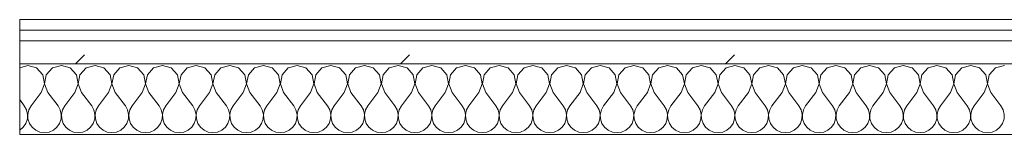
# Model space of a CAD drawing. Header units: millimetres. Extents: x -40968 to 13979, y -19284 to 4746.
# Tile 25 of 106: x -24166 to -23610, y -1194 to -1129. Entities that reach past the tile are written whole.
import ezdxf

# ---------------------------------------------------------------- set-up
doc = ezdxf.new("R2010")
doc.units = ezdxf.units.MM
doc.header["$MEASUREMENT"] = 0
doc.linetypes.add('Wipeout_Contour', pattern=[1000, 0, -1000])
doc.layers.add('Nuevo_08_E_Envans secs', color=7, linetype='Continuous')
doc.layers.add('Nuevo_08_E_Envans secs_Pluma_Nº__1', color=7, linetype='Continuous', lineweight=5)
for name, color, linetype, lineweight, true_color in [('Nuevo_08_E_Envans secs_Pluma_Nº__102', 7, 'Continuous', 5, 0xcccccc), ('Nuevo_08_E_Envans secs_Pluma_Nº__171', 171, 'Continuous', 13, 0xaaaaff), ('Nuevo_08_E_Envans secs_Pluma_Nº__177', 7, 'Continuous', 15, 0xf7e046)]:
    doc.layers.add(name, color=color, linetype=linetype, lineweight=lineweight, true_color=true_color)
pattern_1 = [(45, (0, 0), (-183.8478, 183.8478), [195, -65]), (45, (7e-14, 183.85), (-183.8478, 183.8478), [195, -65])]

# ---------------------------------------------------------------- blocks, each defined once
blk = doc.blocks.new('*X753')
at = {"layer": 'Nuevo_08_E_Envans secs_Pluma_Nº__102', "color": 254, "linetype": 'Continuous', "lineweight": 5, "true_color": 0xcccccc}
for p, q in [((-24161.9, -1154.93), (-24166.43, -1156.21)), ((-24156.9, -1156.35), (-24161.9, -1154.93)), ((-24153.39, -1160.19), (-24156.9, -1156.35)), ((-24147.86, -1156.35), (-24151.38, -1160.19)), ((-24142.86, -1154.93), (-24147.86, -1156.35)), ((-24137.85, -1156.35), (-24142.86, -1154.93)), ((-24134.34, -1160.19), (-24137.85, -1156.35)), ((-24128.82, -1156.35), (-24132.33, -1160.19)), ((-24123.81, -1154.93), (-24128.82, -1156.35)), ((-24118.8, -1156.35), (-24123.81, -1154.93)), ((-24115.29, -1160.19), (-24118.8, -1156.35)), ((-24109.77, -1156.35), (-24113.28, -1160.19)), ((-24104.76, -1154.93), (-24109.77, -1156.35)), ((-24099.75, -1156.35), (-24104.76, -1154.93)), ((-24096.24, -1160.19), (-24099.75, -1156.35)), ((-24090.72, -1156.35), (-24094.23, -1160.19)), ((-24085.71, -1154.93), (-24090.72, -1156.35)), ((-24080.71, -1156.35), (-24085.71, -1154.93)), ((-24077.2, -1160.19), (-24080.71, -1156.35)), ((-24071.67, -1156.35), (-24075.19, -1160.19)), ((-24066.67, -1154.93), (-24071.67, -1156.35)), ((-24061.66, -1156.35), (-24066.67, -1154.93)), ((-24058.15, -1160.19), (-24061.66, -1156.35)), ((-24052.63, -1156.35), (-24056.14, -1160.19)), ((-24047.62, -1154.93), (-24052.63, -1156.35)), ((-24042.61, -1156.35), (-24047.62, -1154.93)), ((-24039.1, -1160.19), (-24042.61, -1156.35)), ((-24033.58, -1156.35), (-24037.09, -1160.19)), ((-24028.57, -1154.93), (-24033.58, -1156.35)), ((-24023.56, -1156.35), (-24028.57, -1154.93)), ((-24020.05, -1160.19), (-24023.56, -1156.35)), ((-24014.53, -1156.35), (-24018.04, -1160.19)), ((-24009.52, -1154.93), (-24014.53, -1156.35)), ((-24004.52, -1156.35), (-24009.52, -1154.93)), ((-24001.01, -1160.19), (-24004.52, -1156.35)), ((-23995.48, -1156.35), (-23998.99, -1160.19)), ((-23990.48, -1154.93), (-23995.48, -1156.35)), ((-23985.47, -1156.35), (-23990.48, -1154.93)), ((-23981.96, -1160.19), (-23985.47, -1156.35)), ((-23976.44, -1156.35), (-23979.95, -1160.19)), ((-23971.43, -1154.93), (-23976.44, -1156.35)), ((-23966.42, -1156.35), (-23971.43, -1154.93)), ((-23962.91, -1160.19), (-23966.42, -1156.35)), ((-23957.39, -1156.35), (-23960.9, -1160.19)), ((-23952.38, -1154.93), (-23957.39, -1156.35)), ((-23947.37, -1156.35), (-23952.38, -1154.93)), ((-23943.86, -1160.19), (-23947.37, -1156.35)), ((-23938.34, -1156.35), (-23941.85, -1160.19)), ((-23933.33, -1154.93), (-23938.34, -1156.35)), ((-23928.33, -1156.35), (-23933.33, -1154.93)), ((-23924.81, -1160.19), (-23928.33, -1156.35)), ((-23919.29, -1156.35), (-23922.8, -1160.19)), ((-23914.29, -1154.93), (-23919.29, -1156.35)), ((-23909.28, -1156.35), (-23914.29, -1154.93)), ((-23905.77, -1160.19), (-23909.28, -1156.35)), ((-23900.25, -1156.35), (-23903.76, -1160.19)), ((-23895.24, -1154.93), (-23900.25, -1156.35)), ((-23890.23, -1156.35), (-23895.24, -1154.93)), ((-23886.72, -1160.19), (-23890.23, -1156.35)), ((-23881.2, -1156.35), (-23884.71, -1160.19)), ((-23876.19, -1154.93), (-23881.2, -1156.35)), ((-23871.18, -1156.35), (-23876.19, -1154.93)), ((-23867.67, -1160.19), (-23871.18, -1156.35)), ((-23862.15, -1156.35), (-23865.66, -1160.19)), ((-23857.14, -1154.93), (-23862.15, -1156.35)), ((-23852.14, -1156.35), (-23857.14, -1154.93)), ((-23848.62, -1160.19), (-23852.14, -1156.35)), ((-23843.1, -1156.35), (-23846.61, -1160.19)), ((-23838.1, -1154.93), (-23843.1, -1156.35)), ((-23833.09, -1156.35), (-23838.1, -1154.93)), ((-23829.58, -1160.19), (-23833.09, -1156.35)), ((-23824.05, -1156.35), (-23827.57, -1160.19)), ((-23819.05, -1154.93), (-23824.05, -1156.35)), ((-23814.04, -1156.35), (-23819.05, -1154.93)), ((-23810.53, -1160.19), (-23814.04, -1156.35)), ((-23805.01, -1156.35), (-23808.52, -1160.19)), ((-23800, -1154.93), (-23805.01, -1156.35)), ((-23794.99, -1156.35), (-23800, -1154.93)), ((-23791.48, -1160.19), (-23794.99, -1156.35)), ((-23785.96, -1156.35), (-23789.47, -1160.19)), ((-23780.95, -1154.93), (-23785.96, -1156.35)), ((-23775.95, -1156.35), (-23780.95, -1154.93)), ((-23772.43, -1160.19), (-23775.95, -1156.35)), ((-23766.91, -1156.35), (-23770.42, -1160.19)), ((-23761.9, -1154.93), (-23766.91, -1156.35)), ((-23756.9, -1156.35), (-23761.9, -1154.93)), ((-23753.39, -1160.19), (-23756.9, -1156.35)), ((-23747.86, -1156.35), (-23751.38, -1160.19)), ((-23742.86, -1154.93), (-23747.86, -1156.35)), ((-23737.85, -1156.35), (-23742.86, -1154.93)), ((-23734.34, -1160.19), (-23737.85, -1156.35)), ((-23728.82, -1156.35), (-23732.33, -1160.19)), ((-23723.81, -1154.93), (-23728.82, -1156.35)), ((-23718.8, -1156.35), (-23723.81, -1154.93)), ((-23715.29, -1160.19), (-23718.8, -1156.35)), ((-23709.77, -1156.35), (-23713.28, -1160.19)), ((-23704.76, -1154.93), (-23709.77, -1156.35)), ((-23699.75, -1156.35), (-23704.76, -1154.93)), ((-23696.24, -1160.19), (-23699.75, -1156.35)), ((-23690.72, -1156.35), (-23694.23, -1160.19)), ((-23685.71, -1154.93), (-23690.72, -1156.35)), ((-23680.71, -1156.35), (-23685.71, -1154.93)), ((-23677.2, -1160.19), (-23680.71, -1156.35)), ((-23671.67, -1156.35), (-23675.19, -1160.19)), ((-23666.67, -1154.93), (-23671.67, -1156.35)), ((-23661.66, -1156.35), (-23666.67, -1154.93)), ((-23658.15, -1160.19), (-23661.66, -1156.35)), ((-23652.63, -1156.35), (-23656.14, -1160.19)), ((-23647.62, -1154.93), (-23652.63, -1156.35)), ((-23642.61, -1156.35), (-23647.62, -1154.93)), ((-23639.1, -1160.19), (-23642.61, -1156.35)), ((-23633.58, -1156.35), (-23637.09, -1160.19)), ((-23628.57, -1154.93), (-23633.58, -1156.35)), ((-23623.56, -1156.35), (-23628.57, -1154.93)), ((-23620.05, -1160.19), (-23623.56, -1156.35)), ((-23614.53, -1156.35), (-23618.04, -1160.19)), ((-23609.52, -1154.93), (-23614.53, -1156.35)), ((-24152.42, -1165.31), (-24153.39, -1160.19)), ((-24151.38, -1160.19), (-24152.34, -1165.31)), ((-24133.37, -1165.31), (-24134.34, -1160.19)), ((-24132.33, -1160.19), (-24133.29, -1165.31)), ((-24114.32, -1165.31), (-24115.29, -1160.19)), ((-24113.28, -1160.19), (-24114.25, -1165.31)), ((-24095.28, -1165.31), (-24096.24, -1160.19)), ((-24094.23, -1160.19), (-24095.2, -1165.31)), ((-24076.23, -1165.31), (-24077.2, -1160.19)), ((-24075.19, -1160.19), (-24076.15, -1165.31)), ((-24057.18, -1165.31), (-24058.15, -1160.19)), ((-24056.14, -1160.19), (-24057.1, -1165.31)), ((-24038.13, -1165.31), (-24039.1, -1160.19)), ((-24037.09, -1160.19), (-24038.06, -1165.31)), ((-24019.09, -1165.31), (-24020.05, -1160.19)), ((-24018.04, -1160.19), (-24019.01, -1165.31)), ((-24000.04, -1165.31), (-24001.01, -1160.19)), ((-23998.99, -1160.19), (-23999.96, -1165.31)), ((-23980.99, -1165.31), (-23981.96, -1160.19)), ((-23979.95, -1160.19), (-23980.91, -1165.31)), ((-23961.94, -1165.31), (-23962.91, -1160.19)), ((-23960.9, -1160.19), (-23961.87, -1165.31)), ((-23942.9, -1165.31), (-23943.86, -1160.19)), ((-23941.85, -1160.19), (-23942.82, -1165.31)), ((-23923.85, -1165.31), (-23924.81, -1160.19)), ((-23922.8, -1160.19), (-23923.77, -1165.31)), ((-23904.8, -1165.31), (-23905.77, -1160.19)), ((-23903.76, -1160.19), (-23904.72, -1165.31)), ((-23885.75, -1165.31), (-23886.72, -1160.19)), ((-23884.71, -1160.19), (-23885.68, -1165.31)), ((-23866.71, -1165.31), (-23867.67, -1160.19)), ((-23865.66, -1160.19), (-23866.63, -1165.31)), ((-23847.66, -1165.31), (-23848.62, -1160.19)), ((-23846.61, -1160.19), (-23847.58, -1165.31)), ((-23828.61, -1165.31), (-23829.58, -1160.19)), ((-23827.57, -1160.19), (-23828.53, -1165.31)), ((-23809.56, -1165.31), (-23810.53, -1160.19)), ((-23808.52, -1160.19), (-23809.49, -1165.31)), ((-23790.51, -1165.31), (-23791.48, -1160.19)), ((-23789.47, -1160.19), (-23790.44, -1165.31)), ((-23771.47, -1165.31), (-23772.43, -1160.19)), ((-23770.42, -1160.19), (-23771.39, -1165.31)), ((-23752.42, -1165.31), (-23753.39, -1160.19)), ((-23751.38, -1160.19), (-23752.34, -1165.31)), ((-23733.37, -1165.31), (-23734.34, -1160.19)), ((-23732.33, -1160.19), (-23733.29, -1165.31)), ((-23714.32, -1165.31), (-23715.29, -1160.19)), ((-23713.28, -1160.19), (-23714.25, -1165.31)), ((-23695.28, -1165.31), (-23696.24, -1160.19)), ((-23694.23, -1160.19), (-23695.2, -1165.31)), ((-23676.23, -1165.31), (-23677.2, -1160.19)), ((-23675.19, -1160.19), (-23676.15, -1165.31)), ((-23657.18, -1165.31), (-23658.15, -1160.19)), ((-23656.14, -1160.19), (-23657.1, -1165.31)), ((-23638.13, -1165.31), (-23639.1, -1160.19)), ((-23637.09, -1160.19), (-23638.06, -1165.31)), ((-23619.09, -1165.31), (-23620.05, -1160.19)), ((-23618.04, -1160.19), (-23619.01, -1165.31)), ((-24154.29, -1170.17), (-24152.42, -1165.31)), ((-24152.34, -1165.31), (-24150.48, -1170.17)), ((-24135.24, -1170.17), (-24133.37, -1165.31)), ((-24133.29, -1165.31), (-24131.43, -1170.17)), ((-24116.19, -1170.17), (-24114.32, -1165.31)), ((-24114.25, -1165.31), (-24112.38, -1170.17)), ((-24097.14, -1170.17), (-24095.28, -1165.31)), ((-24095.2, -1165.31), (-24093.33, -1170.17)), ((-24078.1, -1170.17), (-24076.23, -1165.31)), ((-24076.15, -1165.31), (-24074.29, -1170.17)), ((-24059.05, -1170.17), (-24057.18, -1165.31)), ((-24057.1, -1165.31), (-24055.24, -1170.17)), ((-24040, -1170.17), (-24038.13, -1165.31)), ((-24038.06, -1165.31), (-24036.19, -1170.17)), ((-24020.95, -1170.17), (-24019.09, -1165.31)), ((-24019.01, -1165.31), (-24017.14, -1170.17)), ((-24001.9, -1170.17), (-24000.04, -1165.31)), ((-23999.96, -1165.31), (-23998.1, -1170.17)), ((-23982.86, -1170.17), (-23980.99, -1165.31)), ((-23980.91, -1165.31), (-23979.05, -1170.17)), ((-23963.81, -1170.17), (-23961.94, -1165.31)), ((-23961.87, -1165.31), (-23960, -1170.17)), ((-23944.76, -1170.17), (-23942.9, -1165.31)), ((-23942.82, -1165.31), (-23940.95, -1170.17)), ((-23925.71, -1170.17), (-23923.85, -1165.31)), ((-23923.77, -1165.31), (-23921.9, -1170.17)), ((-23906.67, -1170.17), (-23904.8, -1165.31)), ((-23904.72, -1165.31), (-23902.86, -1170.17)), ((-23887.62, -1170.17), (-23885.75, -1165.31)), ((-23885.68, -1165.31), (-23883.81, -1170.17)), ((-23868.57, -1170.17), (-23866.71, -1165.31)), ((-23866.63, -1165.31), (-23864.76, -1170.17)), ((-23849.52, -1170.17), (-23847.66, -1165.31)), ((-23847.58, -1165.31), (-23845.71, -1170.17)), ((-23830.48, -1170.17), (-23828.61, -1165.31)), ((-23828.53, -1165.31), (-23826.67, -1170.17)), ((-23811.43, -1170.17), (-23809.56, -1165.31)), ((-23809.49, -1165.31), (-23807.62, -1170.17)), ((-23792.38, -1170.17), (-23790.51, -1165.31)), ((-23790.44, -1165.31), (-23788.57, -1170.17)), ((-23773.33, -1170.17), (-23771.47, -1165.31)), ((-23771.39, -1165.31), (-23769.52, -1170.17)), ((-23754.29, -1170.17), (-23752.42, -1165.31)), ((-23752.34, -1165.31), (-23750.48, -1170.17)), ((-23735.24, -1170.17), (-23733.37, -1165.31)), ((-23733.29, -1165.31), (-23731.43, -1170.17)), ((-23716.19, -1170.17), (-23714.32, -1165.31)), ((-23714.25, -1165.31), (-23712.38, -1170.17)), ((-23697.14, -1170.17), (-23695.28, -1165.31)), ((-23695.2, -1165.31), (-23693.33, -1170.17)), ((-23678.1, -1170.17), (-23676.23, -1165.31)), ((-23676.15, -1165.31), (-23674.29, -1170.17)), ((-23659.05, -1170.17), (-23657.18, -1165.31)), ((-23657.1, -1165.31), (-23655.24, -1170.17)), ((-23640, -1170.17), (-23638.13, -1165.31)), ((-23638.06, -1165.31), (-23636.19, -1170.17)), ((-23620.95, -1170.17), (-23619.09, -1165.31)), ((-23619.01, -1165.31), (-23617.14, -1170.17)), ((-24166.43, -1174.29), (-24163.81, -1177.79)), ((-24154.29, -1170.17), (-24160, -1177.79)), ((-24150.48, -1170.17), (-24144.76, -1177.79)), ((-24135.24, -1170.17), (-24140.95, -1177.79)), ((-24131.43, -1170.17), (-24125.71, -1177.79)), ((-24116.19, -1170.17), (-24121.9, -1177.79)), ((-24112.38, -1170.17), (-24106.67, -1177.79)), ((-24097.14, -1170.17), (-24102.86, -1177.79)), ((-24093.33, -1170.17), (-24087.62, -1177.79)), ((-24078.1, -1170.17), (-24083.81, -1177.79)), ((-24074.29, -1170.17), (-24068.57, -1177.79)), ((-24059.05, -1170.17), (-24064.76, -1177.79)), ((-24055.24, -1170.17), (-24049.52, -1177.79)), ((-24040, -1170.17), (-24045.71, -1177.79)), ((-24036.19, -1170.17), (-24030.48, -1177.79)), ((-24020.95, -1170.17), (-24026.67, -1177.79)), ((-24017.14, -1170.17), (-24011.43, -1177.79)), ((-24001.9, -1170.17), (-24007.62, -1177.79)), ((-23998.1, -1170.17), (-23992.38, -1177.79)), ((-23982.86, -1170.17), (-23988.57, -1177.79)), ((-23979.05, -1170.17), (-23973.33, -1177.79)), ((-23963.81, -1170.17), (-23969.52, -1177.79)), ((-23960, -1170.17), (-23954.29, -1177.79)), ((-23944.76, -1170.17), (-23950.48, -1177.79)), ((-23940.95, -1170.17), (-23935.24, -1177.79)), ((-23925.71, -1170.17), (-23931.43, -1177.79)), ((-23921.9, -1170.17), (-23916.19, -1177.79)), ((-23906.67, -1170.17), (-23912.38, -1177.79)), ((-23902.86, -1170.17), (-23897.14, -1177.79)), ((-23887.62, -1170.17), (-23893.33, -1177.79)), ((-23883.81, -1170.17), (-23878.1, -1177.79)), ((-23868.57, -1170.17), (-23874.29, -1177.79)), ((-23864.76, -1170.17), (-23859.05, -1177.79)), ((-23849.52, -1170.17), (-23855.24, -1177.79)), ((-23845.71, -1170.17), (-23840, -1177.79)), ((-23830.48, -1170.17), (-23836.19, -1177.79)), ((-23826.67, -1170.17), (-23820.95, -1177.79)), ((-23811.43, -1170.17), (-23817.14, -1177.79)), ((-23807.62, -1170.17), (-23801.9, -1177.79)), ((-23792.38, -1170.17), (-23798.1, -1177.79)), ((-23788.57, -1170.17), (-23782.86, -1177.79)), ((-23773.33, -1170.17), (-23779.05, -1177.79)), ((-23769.52, -1170.17), (-23763.81, -1177.79)), ((-23754.29, -1170.17), (-23760, -1177.79)), ((-23750.48, -1170.17), (-23744.76, -1177.79)), ((-23735.24, -1170.17), (-23740.95, -1177.79)), ((-23731.43, -1170.17), (-23725.71, -1177.79)), ((-23716.19, -1170.17), (-23721.9, -1177.79)), ((-23712.38, -1170.17), (-23706.67, -1177.79)), ((-23697.14, -1170.17), (-23702.86, -1177.79)), ((-23693.33, -1170.17), (-23687.62, -1177.79)), ((-23678.1, -1170.17), (-23683.81, -1177.79)), ((-23674.29, -1170.17), (-23668.57, -1177.79)), ((-23659.05, -1170.17), (-23664.76, -1177.79)), ((-23655.24, -1170.17), (-23649.52, -1177.79)), ((-23640, -1170.17), (-23645.71, -1177.79)), ((-23636.19, -1170.17), (-23630.48, -1177.79)), ((-23620.95, -1170.17), (-23626.67, -1177.79)), ((-23617.14, -1170.17), (-23611.43, -1177.79)), ((-24162.54, -1180.08), (-24163.81, -1177.79)), ((-24161.94, -1182.64), (-24162.54, -1180.08)), ((-24161.27, -1180.08), (-24161.87, -1182.64)), ((-24160, -1177.79), (-24161.27, -1180.08)), ((-24143.49, -1180.08), (-24144.76, -1177.79)), ((-24142.9, -1182.64), (-24143.49, -1180.08)), ((-24142.22, -1180.08), (-24142.82, -1182.64)), ((-24140.95, -1177.79), (-24142.22, -1180.08)), ((-24124.44, -1180.08), (-24125.71, -1177.79)), ((-24123.85, -1182.64), (-24124.44, -1180.08)), ((-24123.18, -1180.08), (-24123.77, -1182.64)), ((-24121.9, -1177.79), (-24123.18, -1180.08)), ((-24105.4, -1180.08), (-24106.67, -1177.79)), ((-24104.8, -1182.64), (-24105.4, -1180.08)), ((-24104.13, -1180.08), (-24104.72, -1182.64)), ((-24102.86, -1177.79), (-24104.13, -1180.08)), ((-24086.35, -1180.08), (-24087.62, -1177.79)), ((-24085.75, -1182.64), (-24086.35, -1180.08)), ((-24085.08, -1180.08), (-24085.68, -1182.64)), ((-24083.81, -1177.79), (-24085.08, -1180.08)), ((-24067.3, -1180.08), (-24068.57, -1177.79)), ((-24066.71, -1182.64), (-24067.3, -1180.08)), ((-24066.03, -1180.08), (-24066.63, -1182.64)), ((-24064.76, -1177.79), (-24066.03, -1180.08)), ((-24048.25, -1180.08), (-24049.52, -1177.79)), ((-24047.66, -1182.64), (-24048.25, -1180.08)), ((-24046.99, -1180.08), (-24047.58, -1182.64)), ((-24045.71, -1177.79), (-24046.99, -1180.08)), ((-24029.2, -1180.08), (-24030.48, -1177.79)), ((-24028.61, -1182.64), (-24029.2, -1180.08)), ((-24027.94, -1180.08), (-24028.53, -1182.64)), ((-24026.67, -1177.79), (-24027.94, -1180.08)), ((-24010.16, -1180.08), (-24011.43, -1177.79)), ((-24009.56, -1182.64), (-24010.16, -1180.08)), ((-24008.89, -1180.08), (-24009.49, -1182.64)), ((-24007.62, -1177.79), (-24008.89, -1180.08)), ((-23991.11, -1180.08), (-23992.38, -1177.79)), ((-23990.51, -1182.64), (-23991.11, -1180.08)), ((-23989.84, -1180.08), (-23990.44, -1182.64)), ((-23988.57, -1177.79), (-23989.84, -1180.08)), ((-23972.06, -1180.08), (-23973.33, -1177.79)), ((-23971.47, -1182.64), (-23972.06, -1180.08)), ((-23970.8, -1180.08), (-23971.39, -1182.64)), ((-23969.52, -1177.79), (-23970.8, -1180.08)), ((-23953.01, -1180.08), (-23954.29, -1177.79)), ((-23952.42, -1182.64), (-23953.01, -1180.08)), ((-23951.75, -1180.08), (-23952.34, -1182.64)), ((-23950.48, -1177.79), (-23951.75, -1180.08)), ((-23933.97, -1180.08), (-23935.24, -1177.79)), ((-23933.37, -1182.64), (-23933.97, -1180.08)), ((-23932.7, -1180.08), (-23933.29, -1182.64)), ((-23931.43, -1177.79), (-23932.7, -1180.08)), ((-23914.92, -1180.08), (-23916.19, -1177.79)), ((-23914.32, -1182.64), (-23914.92, -1180.08)), ((-23913.65, -1180.08), (-23914.25, -1182.64)), ((-23912.38, -1177.79), (-23913.65, -1180.08)), ((-23895.87, -1180.08), (-23897.14, -1177.79)), ((-23895.28, -1182.64), (-23895.87, -1180.08)), ((-23894.6, -1180.08), (-23895.2, -1182.64)), ((-23893.33, -1177.79), (-23894.6, -1180.08)), ((-23876.82, -1180.08), (-23878.1, -1177.79)), ((-23876.23, -1182.64), (-23876.82, -1180.08)), ((-23875.56, -1180.08), (-23876.15, -1182.64)), ((-23874.29, -1177.79), (-23875.56, -1180.08)), ((-23857.78, -1180.08), (-23859.05, -1177.79)), ((-23857.18, -1182.64), (-23857.78, -1180.08)), ((-23856.51, -1180.08), (-23857.1, -1182.64)), ((-23855.24, -1177.79), (-23856.51, -1180.08)), ((-23838.73, -1180.08), (-23840, -1177.79)), ((-23838.13, -1182.64), (-23838.73, -1180.08)), ((-23837.46, -1180.08), (-23838.06, -1182.64)), ((-23836.19, -1177.79), (-23837.46, -1180.08)), ((-23819.68, -1180.08), (-23820.95, -1177.79)), ((-23819.09, -1182.64), (-23819.68, -1180.08)), ((-23818.41, -1180.08), (-23819.01, -1182.64)), ((-23817.14, -1177.79), (-23818.41, -1180.08)), ((-23800.63, -1180.08), (-23801.9, -1177.79)), ((-23800.04, -1182.64), (-23800.63, -1180.08)), ((-23799.37, -1180.08), (-23799.96, -1182.64)), ((-23798.1, -1177.79), (-23799.37, -1180.08)), ((-23781.59, -1180.08), (-23782.86, -1177.79)), ((-23780.99, -1182.64), (-23781.59, -1180.08)), ((-23780.32, -1180.08), (-23780.91, -1182.64)), ((-23779.05, -1177.79), (-23780.32, -1180.08)), ((-23762.54, -1180.08), (-23763.81, -1177.79)), ((-23761.94, -1182.64), (-23762.54, -1180.08)), ((-23761.27, -1180.08), (-23761.87, -1182.64)), ((-23760, -1177.79), (-23761.27, -1180.08)), ((-23743.49, -1180.08), (-23744.76, -1177.79)), ((-23742.9, -1182.64), (-23743.49, -1180.08)), ((-23742.22, -1180.08), (-23742.82, -1182.64)), ((-23740.95, -1177.79), (-23742.22, -1180.08)), ((-23724.44, -1180.08), (-23725.71, -1177.79)), ((-23723.85, -1182.64), (-23724.44, -1180.08)), ((-23723.18, -1180.08), (-23723.77, -1182.64)), ((-23721.9, -1177.79), (-23723.18, -1180.08)), ((-23705.4, -1180.08), (-23706.67, -1177.79)), ((-23704.8, -1182.64), (-23705.4, -1180.08)), ((-23704.13, -1180.08), (-23704.72, -1182.64)), ((-23702.86, -1177.79), (-23704.13, -1180.08)), ((-23686.35, -1180.08), (-23687.62, -1177.79)), ((-23685.75, -1182.64), (-23686.35, -1180.08)), ((-23685.08, -1180.08), (-23685.68, -1182.64)), ((-23683.81, -1177.79), (-23685.08, -1180.08)), ((-23667.3, -1180.08), (-23668.57, -1177.79)), ((-23666.71, -1182.64), (-23667.3, -1180.08)), ((-23666.03, -1180.08), (-23666.63, -1182.64)), ((-23664.76, -1177.79), (-23666.03, -1180.08)), ((-23648.25, -1180.08), (-23649.52, -1177.79)), ((-23647.66, -1182.64), (-23648.25, -1180.08)), ((-23646.99, -1180.08), (-23647.58, -1182.64)), ((-23645.71, -1177.79), (-23646.99, -1180.08)), ((-23629.2, -1180.08), (-23630.48, -1177.79)), ((-23628.61, -1182.64), (-23629.2, -1180.08)), ((-23627.94, -1180.08), (-23628.53, -1182.64)), ((-23626.67, -1177.79), (-23627.94, -1180.08)), ((-23610.16, -1180.08), (-23611.43, -1177.79)), ((-23609.56, -1182.64), (-23610.16, -1180.08)), ((-24162.91, -1187.76), (-24162.07, -1185.27)), ((-24162.07, -1185.27), (-24161.94, -1182.64)), ((-24161.87, -1182.64), (-24161.74, -1185.27)), ((-24161.74, -1185.27), (-24160.9, -1187.76)), ((-24143.86, -1187.76), (-24143.02, -1185.27)), ((-24143.02, -1185.27), (-24142.9, -1182.64)), ((-24142.82, -1182.64), (-24142.69, -1185.27)), ((-24142.69, -1185.27), (-24141.85, -1187.76)), ((-24124.81, -1187.76), (-24123.98, -1185.27)), ((-24123.98, -1185.27), (-24123.85, -1182.64)), ((-24123.77, -1182.64), (-24123.64, -1185.27)), ((-24123.64, -1185.27), (-24122.8, -1187.76)), ((-24105.77, -1187.76), (-24104.93, -1185.27)), ((-24104.93, -1185.27), (-24104.8, -1182.64)), ((-24104.72, -1182.64), (-24104.6, -1185.27)), ((-24104.6, -1185.27), (-24103.76, -1187.76)), ((-24086.72, -1187.76), (-24085.88, -1185.27)), ((-24085.88, -1185.27), (-24085.75, -1182.64)), ((-24085.68, -1182.64), (-24085.55, -1185.27)), ((-24085.55, -1185.27), (-24084.71, -1187.76)), ((-24067.67, -1187.76), (-24066.83, -1185.27)), ((-24066.83, -1185.27), (-24066.71, -1182.64)), ((-24066.63, -1182.64), (-24066.5, -1185.27)), ((-24066.5, -1185.27), (-24065.66, -1187.76)), ((-24048.62, -1187.76), (-24047.78, -1185.27)), ((-24047.78, -1185.27), (-24047.66, -1182.64)), ((-24047.58, -1182.64), (-24047.45, -1185.27)), ((-24047.45, -1185.27), (-24046.61, -1187.76)), ((-24029.58, -1187.76), (-24028.74, -1185.27)), ((-24028.74, -1185.27), (-24028.61, -1182.64)), ((-24028.53, -1182.64), (-24028.41, -1185.27)), ((-24028.41, -1185.27), (-24027.57, -1187.76)), ((-24010.53, -1187.76), (-24009.69, -1185.27)), ((-24009.69, -1185.27), (-24009.56, -1182.64)), ((-24009.49, -1182.64), (-24009.36, -1185.27)), ((-24009.36, -1185.27), (-24008.52, -1187.76)), ((-23991.48, -1187.76), (-23990.64, -1185.27)), ((-23990.64, -1185.27), (-23990.51, -1182.64)), ((-23990.44, -1182.64), (-23990.31, -1185.27)), ((-23990.31, -1185.27), (-23989.47, -1187.76)), ((-23972.43, -1187.76), (-23971.59, -1185.27)), ((-23971.59, -1185.27), (-23971.47, -1182.64)), ((-23971.39, -1182.64), (-23971.26, -1185.27)), ((-23971.26, -1185.27), (-23970.42, -1187.76)), ((-23953.39, -1187.76), (-23952.55, -1185.27)), ((-23952.55, -1185.27), (-23952.42, -1182.64)), ((-23952.34, -1182.64), (-23952.22, -1185.27)), ((-23952.22, -1185.27), (-23951.38, -1187.76)), ((-23934.34, -1187.76), (-23933.5, -1185.27)), ((-23933.5, -1185.27), (-23933.37, -1182.64)), ((-23933.29, -1182.64), (-23933.17, -1185.27)), ((-23933.17, -1185.27), (-23932.33, -1187.76)), ((-23915.29, -1187.76), (-23914.45, -1185.27)), ((-23914.45, -1185.27), (-23914.32, -1182.64)), ((-23914.25, -1182.64), (-23914.12, -1185.27)), ((-23914.12, -1185.27), (-23913.28, -1187.76)), ((-23896.24, -1187.76), (-23895.4, -1185.27)), ((-23895.4, -1185.27), (-23895.28, -1182.64)), ((-23895.2, -1182.64), (-23895.07, -1185.27)), ((-23895.07, -1185.27), (-23894.23, -1187.76)), ((-23877.2, -1187.76), (-23876.36, -1185.27)), ((-23876.36, -1185.27), (-23876.23, -1182.64)), ((-23876.15, -1182.64), (-23876.02, -1185.27)), ((-23876.02, -1185.27), (-23875.19, -1187.76)), ((-23858.15, -1187.76), (-23857.31, -1185.27)), ((-23857.31, -1185.27), (-23857.18, -1182.64)), ((-23857.1, -1182.64), (-23856.98, -1185.27)), ((-23856.98, -1185.27), (-23856.14, -1187.76)), ((-23839.1, -1187.76), (-23838.26, -1185.27)), ((-23838.26, -1185.27), (-23838.13, -1182.64)), ((-23838.06, -1182.64), (-23837.93, -1185.27)), ((-23837.93, -1185.27), (-23837.09, -1187.76)), ((-23820.05, -1187.76), (-23819.21, -1185.27)), ((-23819.21, -1185.27), (-23819.09, -1182.64)), ((-23819.01, -1182.64), (-23818.88, -1185.27)), ((-23818.88, -1185.27), (-23818.04, -1187.76)), ((-23801.01, -1187.76), (-23800.17, -1185.27)), ((-23800.17, -1185.27), (-23800.04, -1182.64)), ((-23799.96, -1182.64), (-23799.83, -1185.27)), ((-23799.83, -1185.27), (-23798.99, -1187.76)), ((-23781.96, -1187.76), (-23781.12, -1185.27)), ((-23781.12, -1185.27), (-23780.99, -1182.64)), ((-23780.91, -1182.64), (-23780.79, -1185.27)), ((-23780.79, -1185.27), (-23779.95, -1187.76)), ((-23762.91, -1187.76), (-23762.07, -1185.27)), ((-23762.07, -1185.27), (-23761.94, -1182.64)), ((-23761.87, -1182.64), (-23761.74, -1185.27)), ((-23761.74, -1185.27), (-23760.9, -1187.76)), ((-23743.86, -1187.76), (-23743.02, -1185.27)), ((-23743.02, -1185.27), (-23742.9, -1182.64)), ((-23742.82, -1182.64), (-23742.69, -1185.27)), ((-23742.69, -1185.27), (-23741.85, -1187.76)), ((-23724.81, -1187.76), (-23723.98, -1185.27)), ((-23723.98, -1185.27), (-23723.85, -1182.64)), ((-23723.77, -1182.64), (-23723.64, -1185.27)), ((-23723.64, -1185.27), (-23722.8, -1187.76)), ((-23705.77, -1187.76), (-23704.93, -1185.27)), ((-23704.93, -1185.27), (-23704.8, -1182.64)), ((-23704.72, -1182.64), (-23704.6, -1185.27)), ((-23704.6, -1185.27), (-23703.76, -1187.76)), ((-23686.72, -1187.76), (-23685.88, -1185.27)), ((-23685.88, -1185.27), (-23685.75, -1182.64)), ((-23685.68, -1182.64), (-23685.55, -1185.27)), ((-23685.55, -1185.27), (-23684.71, -1187.76)), ((-23667.67, -1187.76), (-23666.83, -1185.27)), ((-23666.83, -1185.27), (-23666.71, -1182.64)), ((-23666.63, -1182.64), (-23666.5, -1185.27)), ((-23666.5, -1185.27), (-23665.66, -1187.76)), ((-23648.62, -1187.76), (-23647.78, -1185.27)), ((-23647.78, -1185.27), (-23647.66, -1182.64)), ((-23647.58, -1182.64), (-23647.45, -1185.27)), ((-23647.45, -1185.27), (-23646.61, -1187.76)), ((-23629.58, -1187.76), (-23628.74, -1185.27)), ((-23628.74, -1185.27), (-23628.61, -1182.64)), ((-23628.53, -1182.64), (-23628.41, -1185.27)), ((-23628.41, -1185.27), (-23627.57, -1187.76)), ((-23610.53, -1187.76), (-23609.69, -1185.27)), ((-23609.69, -1185.27), (-23609.56, -1182.64)), ((-24166.43, -1191.61), (-24166.42, -1191.6)), ((-24166.42, -1191.6), (-24164.4, -1189.92)), ((-24164.4, -1189.92), (-24162.91, -1187.76)), ((-24160.9, -1187.76), (-24159.41, -1189.92)), ((-24159.41, -1189.92), (-24157.39, -1191.6)), ((-24157.39, -1191.6), (-24154.98, -1192.66)), ((-24149.78, -1192.66), (-24147.37, -1191.6)), ((-24147.37, -1191.6), (-24145.35, -1189.92)), ((-24145.35, -1189.92), (-24143.86, -1187.76)), ((-24141.85, -1187.76), (-24140.36, -1189.92)), ((-24140.36, -1189.92), (-24138.34, -1191.6)), ((-24138.34, -1191.6), (-24135.94, -1192.66)), ((-24130.73, -1192.66), (-24128.33, -1191.6)), ((-24128.33, -1191.6), (-24126.3, -1189.92)), ((-24126.3, -1189.92), (-24124.81, -1187.76)), ((-24122.8, -1187.76), (-24121.32, -1189.92)), ((-24121.32, -1189.92), (-24119.29, -1191.6)), ((-24119.29, -1191.6), (-24116.89, -1192.66)), ((-24111.68, -1192.66), (-24109.28, -1191.6)), ((-24109.28, -1191.6), (-24107.26, -1189.92)), ((-24107.26, -1189.92), (-24105.77, -1187.76)), ((-24103.76, -1187.76), (-24102.27, -1189.92)), ((-24102.27, -1189.92), (-24100.25, -1191.6)), ((-24100.25, -1191.6), (-24097.84, -1192.66)), ((-24092.64, -1192.66), (-24090.23, -1191.6)), ((-24090.23, -1191.6), (-24088.21, -1189.92)), ((-24088.21, -1189.92), (-24086.72, -1187.76)), ((-24084.71, -1187.76), (-24083.22, -1189.92)), ((-24083.22, -1189.92), (-24081.2, -1191.6)), ((-24081.2, -1191.6), (-24078.79, -1192.66)), ((-24073.59, -1192.66), (-24071.18, -1191.6)), ((-24071.18, -1191.6), (-24069.16, -1189.92)), ((-24069.16, -1189.92), (-24067.67, -1187.76)), ((-24065.66, -1187.76), (-24064.17, -1189.92)), ((-24064.17, -1189.92), (-24062.15, -1191.6)), ((-24062.15, -1191.6), (-24059.75, -1192.66)), ((-24054.54, -1192.66), (-24052.14, -1191.6)), ((-24052.14, -1191.6), (-24050.11, -1189.92)), ((-24050.11, -1189.92), (-24048.62, -1187.76)), ((-24046.61, -1187.76), (-24045.13, -1189.92)), ((-24045.13, -1189.92), (-24043.1, -1191.6)), ((-24043.1, -1191.6), (-24040.7, -1192.66)), ((-24035.49, -1192.66), (-24033.09, -1191.6)), ((-24033.09, -1191.6), (-24031.06, -1189.92)), ((-24031.06, -1189.92), (-24029.58, -1187.76)), ((-24027.57, -1187.76), (-24026.08, -1189.92)), ((-24026.08, -1189.92), (-24024.05, -1191.6)), ((-24024.05, -1191.6), (-24021.65, -1192.66)), ((-24016.45, -1192.66), (-24014.04, -1191.6)), ((-24014.04, -1191.6), (-24012.02, -1189.92)), ((-24012.02, -1189.92), (-24010.53, -1187.76)), ((-24008.52, -1187.76), (-24007.03, -1189.92)), ((-24007.03, -1189.92), (-24005.01, -1191.6)), ((-24005.01, -1191.6), (-24002.6, -1192.66)), ((-23997.4, -1192.66), (-23994.99, -1191.6)), ((-23994.99, -1191.6), (-23992.97, -1189.92)), ((-23992.97, -1189.92), (-23991.48, -1187.76)), ((-23989.47, -1187.76), (-23987.98, -1189.92)), ((-23987.98, -1189.92), (-23985.96, -1191.6)), ((-23985.96, -1191.6), (-23983.55, -1192.66)), ((-23978.35, -1192.66), (-23975.95, -1191.6)), ((-23975.95, -1191.6), (-23973.92, -1189.92)), ((-23973.92, -1189.92), (-23972.43, -1187.76)), ((-23970.42, -1187.76), (-23968.94, -1189.92)), ((-23968.94, -1189.92), (-23966.91, -1191.6)), ((-23966.91, -1191.6), (-23964.51, -1192.66)), ((-23959.3, -1192.66), (-23956.9, -1191.6)), ((-23956.9, -1191.6), (-23954.87, -1189.92)), ((-23954.87, -1189.92), (-23953.39, -1187.76)), ((-23951.38, -1187.76), (-23949.89, -1189.92)), ((-23949.89, -1189.92), (-23947.86, -1191.6)), ((-23947.86, -1191.6), (-23945.46, -1192.66)), ((-23940.25, -1192.66), (-23937.85, -1191.6)), ((-23937.85, -1191.6), (-23935.83, -1189.92)), ((-23935.83, -1189.92), (-23934.34, -1187.76)), ((-23932.33, -1187.76), (-23930.84, -1189.92)), ((-23930.84, -1189.92), (-23928.82, -1191.6)), ((-23928.82, -1191.6), (-23926.41, -1192.66)), ((-23921.21, -1192.66), (-23918.8, -1191.6)), ((-23918.8, -1191.6), (-23916.78, -1189.92)), ((-23916.78, -1189.92), (-23915.29, -1187.76)), ((-23913.28, -1187.76), (-23911.79, -1189.92)), ((-23911.79, -1189.92), (-23909.77, -1191.6)), ((-23909.77, -1191.6), (-23907.36, -1192.66)), ((-23902.16, -1192.66), (-23899.75, -1191.6)), ((-23899.75, -1191.6), (-23897.73, -1189.92)), ((-23897.73, -1189.92), (-23896.24, -1187.76)), ((-23894.23, -1187.76), (-23892.74, -1189.92)), ((-23892.74, -1189.92), (-23890.72, -1191.6)), ((-23890.72, -1191.6), (-23888.32, -1192.66)), ((-23883.11, -1192.66), (-23880.71, -1191.6)), ((-23880.71, -1191.6), (-23878.68, -1189.92)), ((-23878.68, -1189.92), (-23877.2, -1187.76)), ((-23875.19, -1187.76), (-23873.7, -1189.92)), ((-23873.7, -1189.92), (-23871.67, -1191.6)), ((-23871.67, -1191.6), (-23869.27, -1192.66)), ((-23864.06, -1192.66), (-23861.66, -1191.6)), ((-23861.66, -1191.6), (-23859.64, -1189.92)), ((-23859.64, -1189.92), (-23858.15, -1187.76)), ((-23856.14, -1187.76), (-23854.65, -1189.92)), ((-23854.65, -1189.92), (-23852.63, -1191.6)), ((-23852.63, -1191.6), (-23850.22, -1192.66)), ((-23845.02, -1192.66), (-23842.61, -1191.6)), ((-23842.61, -1191.6), (-23840.59, -1189.92)), ((-23840.59, -1189.92), (-23839.1, -1187.76)), ((-23837.09, -1187.76), (-23835.6, -1189.92)), ((-23835.6, -1189.92), (-23833.58, -1191.6)), ((-23833.58, -1191.6), (-23831.17, -1192.66)), ((-23825.97, -1192.66), (-23823.56, -1191.6)), ((-23823.56, -1191.6), (-23821.54, -1189.92)), ((-23821.54, -1189.92), (-23820.05, -1187.76)), ((-23818.04, -1187.76), (-23816.55, -1189.92)), ((-23816.55, -1189.92), (-23814.53, -1191.6)), ((-23814.53, -1191.6), (-23812.13, -1192.66)), ((-23806.92, -1192.66), (-23804.52, -1191.6)), ((-23804.52, -1191.6), (-23802.49, -1189.92)), ((-23802.49, -1189.92), (-23801.01, -1187.76)), ((-23798.99, -1187.76), (-23797.51, -1189.92)), ((-23797.51, -1189.92), (-23795.48, -1191.6)), ((-23795.48, -1191.6), (-23793.08, -1192.66)), ((-23787.87, -1192.66), (-23785.47, -1191.6)), ((-23785.47, -1191.6), (-23783.45, -1189.92)), ((-23783.45, -1189.92), (-23781.96, -1187.76)), ((-23779.95, -1187.76), (-23778.46, -1189.92)), ((-23778.46, -1189.92), (-23776.44, -1191.6)), ((-23776.44, -1191.6), (-23774.03, -1192.66)), ((-23768.83, -1192.66), (-23766.42, -1191.6)), ((-23766.42, -1191.6), (-23764.4, -1189.92)), ((-23764.4, -1189.92), (-23762.91, -1187.76)), ((-23760.9, -1187.76), (-23759.41, -1189.92)), ((-23759.41, -1189.92), (-23757.39, -1191.6)), ((-23757.39, -1191.6), (-23754.98, -1192.66)), ((-23749.78, -1192.66), (-23747.37, -1191.6)), ((-23747.37, -1191.6), (-23745.35, -1189.92)), ((-23745.35, -1189.92), (-23743.86, -1187.76)), ((-23741.85, -1187.76), (-23740.36, -1189.92)), ((-23740.36, -1189.92), (-23738.34, -1191.6)), ((-23738.34, -1191.6), (-23735.94, -1192.66)), ((-23730.73, -1192.66), (-23728.33, -1191.6)), ((-23728.33, -1191.6), (-23726.3, -1189.92)), ((-23726.3, -1189.92), (-23724.81, -1187.76)), ((-23722.8, -1187.76), (-23721.32, -1189.92)), ((-23721.32, -1189.92), (-23719.29, -1191.6)), ((-23719.29, -1191.6), (-23716.89, -1192.66)), ((-23711.68, -1192.66), (-23709.28, -1191.6)), ((-23709.28, -1191.6), (-23707.26, -1189.92)), ((-23707.26, -1189.92), (-23705.77, -1187.76)), ((-23703.76, -1187.76), (-23702.27, -1189.92)), ((-23702.27, -1189.92), (-23700.25, -1191.6)), ((-23700.25, -1191.6), (-23697.84, -1192.66)), ((-23692.64, -1192.66), (-23690.23, -1191.6)), ((-23690.23, -1191.6), (-23688.21, -1189.92)), ((-23688.21, -1189.92), (-23686.72, -1187.76)), ((-23684.71, -1187.76), (-23683.22, -1189.92)), ((-23683.22, -1189.92), (-23681.2, -1191.6)), ((-23681.2, -1191.6), (-23678.79, -1192.66)), ((-23673.59, -1192.66), (-23671.18, -1191.6)), ((-23671.18, -1191.6), (-23669.16, -1189.92)), ((-23669.16, -1189.92), (-23667.67, -1187.76)), ((-23665.66, -1187.76), (-23664.17, -1189.92)), ((-23664.17, -1189.92), (-23662.15, -1191.6)), ((-23662.15, -1191.6), (-23659.75, -1192.66)), ((-23654.54, -1192.66), (-23652.14, -1191.6)), ((-23652.14, -1191.6), (-23650.11, -1189.92)), ((-23650.11, -1189.92), (-23648.62, -1187.76)), ((-23646.61, -1187.76), (-23645.13, -1189.92)), ((-23645.13, -1189.92), (-23643.1, -1191.6)), ((-23643.1, -1191.6), (-23640.7, -1192.66)), ((-23635.49, -1192.66), (-23633.09, -1191.6)), ((-23633.09, -1191.6), (-23631.06, -1189.92)), ((-23631.06, -1189.92), (-23629.58, -1187.76)), ((-23627.57, -1187.76), (-23626.08, -1189.92)), ((-23626.08, -1189.92), (-23624.05, -1191.6)), ((-23624.05, -1191.6), (-23621.65, -1192.66)), ((-23616.45, -1192.66), (-23614.04, -1191.6)), ((-23614.04, -1191.6), (-23612.02, -1189.92)), ((-23612.02, -1189.92), (-23610.53, -1187.76)), ((-24154.98, -1192.66), (-24152.38, -1193.02)), ((-24152.38, -1193.02), (-24149.78, -1192.66)), ((-24135.94, -1192.66), (-24133.33, -1193.02)), ((-24133.33, -1193.02), (-24130.73, -1192.66)), ((-24116.89, -1192.66), (-24114.29, -1193.02)), ((-24114.29, -1193.02), (-24111.68, -1192.66)), ((-24097.84, -1192.66), (-24095.24, -1193.02)), ((-24095.24, -1193.02), (-24092.64, -1192.66)), ((-24078.79, -1192.66), (-24076.19, -1193.02)), ((-24076.19, -1193.02), (-24073.59, -1192.66)), ((-24059.75, -1192.66), (-24057.14, -1193.02)), ((-24057.14, -1193.02), (-24054.54, -1192.66)), ((-24040.7, -1192.66), (-24038.1, -1193.02)), ((-24038.1, -1193.02), (-24035.49, -1192.66)), ((-24021.65, -1192.66), (-24019.05, -1193.02)), ((-24019.05, -1193.02), (-24016.45, -1192.66)), ((-24002.6, -1192.66), (-24000, -1193.02)), ((-24000, -1193.02), (-23997.4, -1192.66)), ((-23983.55, -1192.66), (-23980.95, -1193.02)), ((-23980.95, -1193.02), (-23978.35, -1192.66)), ((-23964.51, -1192.66), (-23961.9, -1193.02)), ((-23961.9, -1193.02), (-23959.3, -1192.66)), ((-23945.46, -1192.66), (-23942.86, -1193.02)), ((-23942.86, -1193.02), (-23940.25, -1192.66)), ((-23926.41, -1192.66), (-23923.81, -1193.02)), ((-23923.81, -1193.02), (-23921.21, -1192.66)), ((-23907.36, -1192.66), (-23904.76, -1193.02)), ((-23904.76, -1193.02), (-23902.16, -1192.66)), ((-23888.32, -1192.66), (-23885.71, -1193.02)), ((-23885.71, -1193.02), (-23883.11, -1192.66)), ((-23869.27, -1192.66), (-23866.67, -1193.02)), ((-23866.67, -1193.02), (-23864.06, -1192.66)), ((-23850.22, -1192.66), (-23847.62, -1193.02)), ((-23847.62, -1193.02), (-23845.02, -1192.66)), ((-23831.17, -1192.66), (-23828.57, -1193.02)), ((-23828.57, -1193.02), (-23825.97, -1192.66)), ((-23812.13, -1192.66), (-23809.52, -1193.02)), ((-23809.52, -1193.02), (-23806.92, -1192.66)), ((-23793.08, -1192.66), (-23790.48, -1193.02)), ((-23790.48, -1193.02), (-23787.87, -1192.66)), ((-23774.03, -1192.66), (-23771.43, -1193.02)), ((-23771.43, -1193.02), (-23768.83, -1192.66)), ((-23754.98, -1192.66), (-23752.38, -1193.02)), ((-23752.38, -1193.02), (-23749.78, -1192.66)), ((-23735.94, -1192.66), (-23733.33, -1193.02)), ((-23733.33, -1193.02), (-23730.73, -1192.66)), ((-23716.89, -1192.66), (-23714.29, -1193.02)), ((-23714.29, -1193.02), (-23711.68, -1192.66)), ((-23697.84, -1192.66), (-23695.24, -1193.02)), ((-23695.24, -1193.02), (-23692.64, -1192.66)), ((-23678.79, -1192.66), (-23676.19, -1193.02)), ((-23676.19, -1193.02), (-23673.59, -1192.66)), ((-23659.75, -1192.66), (-23657.14, -1193.02)), ((-23657.14, -1193.02), (-23654.54, -1192.66)), ((-23640.7, -1192.66), (-23638.1, -1193.02)), ((-23638.1, -1193.02), (-23635.49, -1192.66)), ((-23621.65, -1192.66), (-23619.05, -1193.02)), ((-23619.05, -1193.02), (-23616.45, -1192.66))]:
    blk.add_line(p, q, dxfattribs=at)
blk = doc.blocks.new('Muro_148_2', base_point=(-24166.43, -1128.98))
at = {"layer": 'Nuevo_08_E_Envans secs_Pluma_Nº__1', "color": 7, "linetype": 'Continuous', "lineweight": 5, "flags": 128}
blk.add_lwpolyline([(-24166.43, -1193.98), (-23118.42, -1193.98)], dxfattribs=at)
at = {"color": 254, "linetype": 'Wipeout_Contour', "lineweight": 0, "ltscale": 94678.083957}
blk.add_wipeout([(-23118.42, -1128.98), (-24166.43, -1128.98), (-24166.43, -1134.98), (-23118.42, -1134.98)], dxfattribs=at).dxf.layer = 'Nuevo_08_E_Envans secs'
at = {"color": 254, "linetype": 'Wipeout_Contour', "lineweight": 0, "ltscale": 94681.073532}
blk.add_wipeout([(-23118.42, -1140.98), (-24166.43, -1140.98), (-24166.43, -1153.98), (-23118.42, -1153.98)], dxfattribs=at).dxf.layer = 'Nuevo_08_E_Envans secs'
at = {"layer": 'Nuevo_08_E_Envans secs_Pluma_Nº__171', "linetype": 'Continuous', "lineweight": 13, "true_color": 0xaaaaff}
h = blk.add_hatch(dxfattribs=at)
h.set_pattern_fill('Panellat_HPL_0002', color=161, style=0, pattern_type=2)
h.set_pattern_definition(pattern_1)
h.paths.add_polyline_path([(-23118.42, -1128.98), (-24166.43, -1128.98), (-24166.43, -1134.98), (-23118.42, -1134.98)])
at = {"layer": 'Nuevo_08_E_Envans secs_Pluma_Nº__177', "linetype": 'Continuous', "lineweight": 15, "true_color": 0xf7e046}
h = blk.add_hatch(dxfattribs=at)
h.set_pattern_fill('Panellat_HPL_0002', color=53, style=0, pattern_type=2)
h.set_pattern_definition(pattern_1)
h.paths.add_polyline_path([(-23118.42, -1140.98), (-24166.43, -1140.98), (-24166.43, -1153.98), (-23118.42, -1153.98)])
at = {"layer": 'Nuevo_08_E_Envans secs_Pluma_Nº__1', "color": 7, "linetype": 'Continuous', "lineweight": 5}
for p, q in [((-23118.42, -1134.98), (-24166.43, -1134.98)), ((-23118.42, -1140.98), (-24166.43, -1140.98)), ((-23118.42, -1153.98), (-24166.43, -1153.98))]:
    blk.add_line(p, q, dxfattribs=at)
at = {"layer": 'Nuevo_08_E_Envans secs_Pluma_Nº__1', "color": 7, "linetype": 'Continuous', "lineweight": 5, "flags": 128}
for points in [[(-23118.42, -1128.98), (-24166.43, -1128.98)], [(-24166.43, -1128.98), (-24166.43, -1134.98)], [(-24166.43, -1134.98), (-24166.43, -1140.98)], [(-24166.43, -1140.98), (-24166.43, -1153.98)], [(-24166.43, -1153.98), (-24166.43, -1193.98)]]:
    blk.add_lwpolyline(points, dxfattribs=at)
at = {"layer": 'Nuevo_08_E_Envans secs', "color": 7, "lineweight": 20}
blk.add_blockref('*X753', (0, 0), dxfattribs=at)

msp = doc.modelspace()

# ---------------------------------------------------------------- block references
at = {"layer": 'Nuevo_08_E_Envans secs', "color": 7, "lineweight": 20}
msp.add_blockref('Muro_148_2', (-24166.43, -1128.98), dxfattribs=at)

doc.saveas('drawing.dxf')
